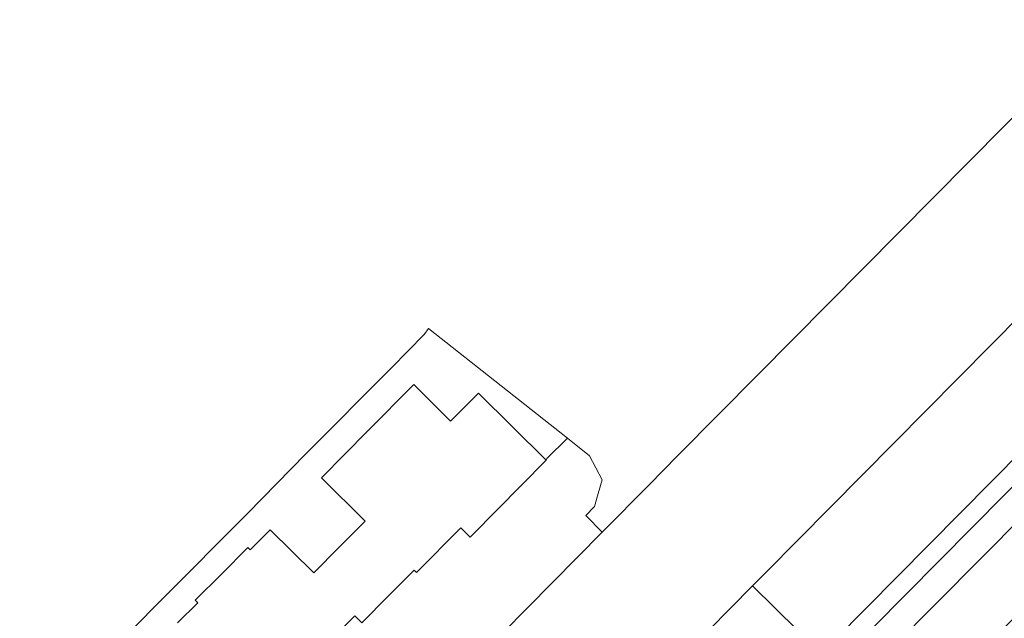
# Model space of a CAD drawing. Header units: metres. Extents: x 105376 to 107446, y 444190 to 447356.
# Tile 18 of 90: x 106438 to 106527, y 446416 to 446470. Entities that reach past the tile are written whole.
import ezdxf

# ---------------------------------------------------------------- set-up
doc = ezdxf.new("R2010")
doc.units = ezdxf.units.M
doc.header["$MEASUREMENT"] = 0
for name, color, linetype, lineweight in [('onbegroeid terreindeel vlak', 5, 'Continuous', 0), ('ondersteunend waterdeel vlak', 4, 'Continuous', 0), ('scheiding lijn', 7, 'Continuous', 0), ('waterdeel vlak', 4, 'Continuous', 0), ('wegdeel vlak', 2, 'Continuous', 0)]:
    doc.layers.add(name, color=color, linetype=linetype, lineweight=lineweight)

msp = doc.modelspace()

# ---------------------------------------------------------------- linework, layer by layer
at = {"layer": 'onbegroeid terreindeel vlak', "flags": 128}
for points in [[(106445.744, 446412.113), (106451.067, 446417.503), (106458.841, 446425.313), (106464.14, 446430.695), (106471.898, 446438.496), (106474.843, 446441.522), (106475.251, 446442.046), (106487.809, 446432.14), (106485.947, 446430.294), (106485.897, 446430.131), (106479.766, 446436.206), (106477.238, 446433.656), (106473.895, 446436.98), (106469.712, 446432.751), (106465.536, 446428.53), (106469.489, 446424.62), (106467.156, 446422.262), (106464.847, 446419.928), (106460.896, 446423.836), (106459.085, 446422.009), (106458.872, 446422.221), (106456.481, 446419.817), (106454.121, 446417.444), (106454.341, 446417.225), (106452.519, 446415.395)], [(106445.744, 446412.113), (106451.067, 446417.503), (106458.841, 446425.313), (106464.14, 446430.695), (106471.898, 446438.496), (106474.843, 446441.522), (106475.251, 446442.046), (106487.809, 446432.14), (106485.947, 446430.294), (106485.897, 446430.131), (106479.766, 446436.206), (106477.238, 446433.656), (106473.895, 446436.98), (106469.712, 446432.751), (106465.536, 446428.53), (106469.489, 446424.62), (106467.156, 446422.262), (106464.847, 446419.928), (106460.896, 446423.836), (106459.085, 446422.009), (106458.872, 446422.221), (106456.481, 446419.817), (106454.121, 446417.444), (106454.341, 446417.225), (106452.519, 446415.395)], [(106464.475, 446411.895), (106468.568, 446416.036), (106469.214, 446415.416), (106471.617, 446417.841), (106473.931, 446420.178), (106474.153, 446419.967), (106478.153, 446424.006), (106479.014, 446423.161), (106479.2, 446423.349), (106485.897, 446430.131), (106485.947, 446430.294), (106487.809, 446432.14), (106489.802, 446430.537), (106490.964, 446428.342), (106490.596, 446427.102), (106490.252, 446425.946), (106489.473, 446425.113), (106490.972, 446423.617), (106439.1, 446371.066)], [(106464.475, 446411.895), (106468.568, 446416.036), (106469.214, 446415.416), (106471.617, 446417.841), (106473.931, 446420.178), (106474.153, 446419.967), (106478.153, 446424.006), (106479.014, 446423.161), (106479.2, 446423.349), (106485.897, 446430.131), (106485.947, 446430.294), (106487.809, 446432.14), (106489.802, 446430.537), (106490.964, 446428.342), (106490.596, 446427.102), (106490.252, 446425.946), (106489.473, 446425.113), (106490.972, 446423.617), (106439.1, 446371.066)]]:
    msp.add_lwpolyline(points, dxfattribs=at)
at = {"layer": 'ondersteunend waterdeel vlak', "flags": 128}
msp.add_lwpolyline([(106452.09, 446356.611), (106451.653, 446365.525), (106454.275, 446368.166), (106465.69, 446379.667), (106498.613, 446412.721), (106504.585, 446418.755), (106508.693, 446414.72), (106507.206, 446413.229)], close=True, dxfattribs=at)
msp.add_lwpolyline([(106452.09, 446356.611), (106451.653, 446365.525), (106454.275, 446368.166), (106465.69, 446379.667), (106498.613, 446412.721), (106504.585, 446418.755), (106508.693, 446414.72), (106507.206, 446413.229)], close=True, dxfattribs=at)
at = {"layer": 'scheiding lijn', "flags": 128}
msp.add_lwpolyline([(106438.22, 446370.28), (106439.1, 446371.066), (106490.972, 446423.617)], dxfattribs=at)
at = {"layer": 'waterdeel vlak', "flags": 128}
for points in [[(106439.1, 446371.066), (106490.972, 446423.617), (106495.237, 446427.938), (106496.461, 446429.178), (106497.841, 446430.576), (106505.055, 446437.847), (106536.9, 446470.019)], [(106439.1, 446371.066), (106490.972, 446423.617), (106495.237, 446427.938), (106496.461, 446429.178), (106497.841, 446430.576), (106505.055, 446437.847), (106536.9, 446470.019)], [(106537.711, 446452.223), (106505.801, 446419.984), (106504.585, 446418.755), (106498.613, 446412.721)], [(106537.711, 446452.223), (106505.801, 446419.984), (106504.585, 446418.755), (106498.613, 446412.721)]]:
    msp.add_lwpolyline(points, dxfattribs=at)
at = {"layer": 'wegdeel vlak', "flags": 128}
for points in [[(106512.022, 446413.877), (106554.599, 446456.881)], [(106512.022, 446413.877), (106554.599, 446456.881)], [(106533.4, 446433.051), (106515.494, 446414.978)], [(106533.4, 446433.051), (106515.494, 446414.978)]]:
    msp.add_lwpolyline(points, dxfattribs=at)
msp.add_lwpolyline([(106517.682, 446405.17), (106515.663, 446403.155), (106503.85, 446391.177), (106489.3, 446376.511), (106488.228, 446375.435), (106484.008, 446379.63), (106490.09, 446385.763), (106492.537, 446388.233), (106516.203, 446412.12), (106517.273, 446413.198), (106533.141, 446429.191), (106533.53, 446429.584), (106537.781, 446425.38), (106537.053, 446424.65), (106524.59, 446412.164), (106520.986, 446408.542), (106518.165, 446405.651)], close=True, dxfattribs=at)
msp.add_lwpolyline([(106517.682, 446405.17), (106515.663, 446403.155), (106503.85, 446391.177), (106489.3, 446376.511), (106488.228, 446375.435), (106484.008, 446379.63), (106490.09, 446385.763), (106492.537, 446388.233), (106516.203, 446412.12), (106517.273, 446413.198), (106533.141, 446429.191), (106533.53, 446429.584), (106537.781, 446425.38), (106537.053, 446424.65), (106524.59, 446412.164), (106520.986, 446408.542), (106518.165, 446405.651)], close=True, dxfattribs=at)

doc.saveas('drawing.dxf')
